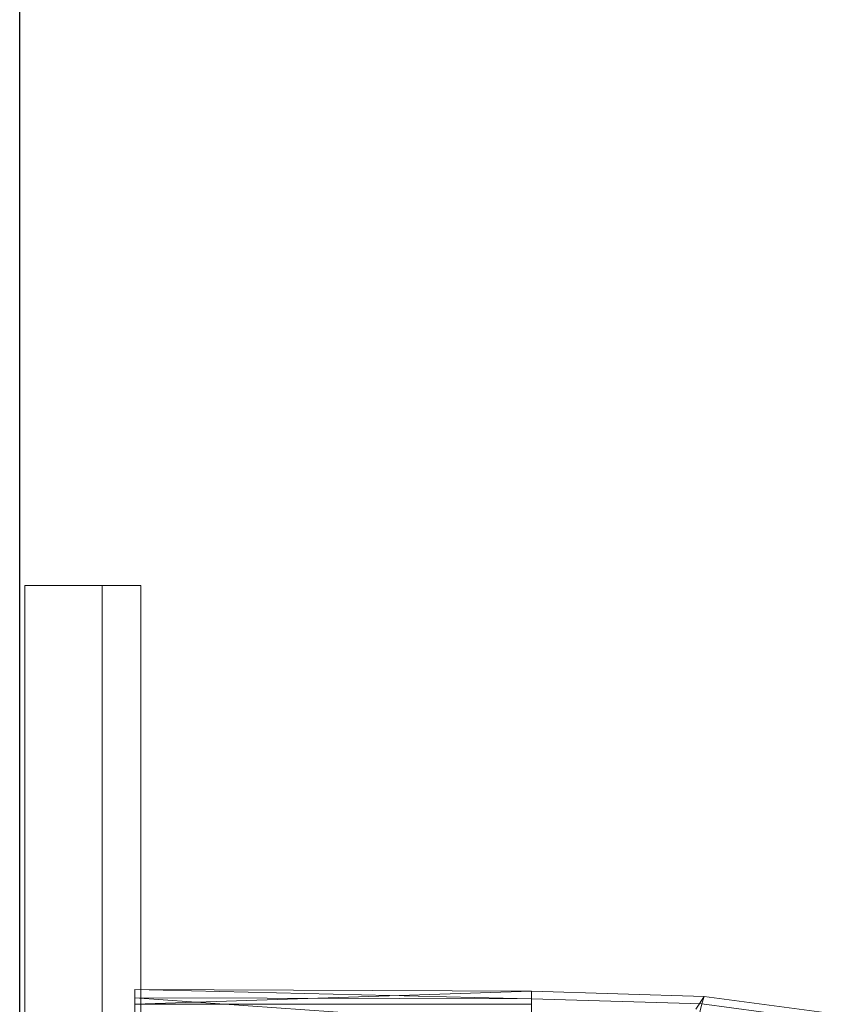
# Model space of a CAD drawing. Header units: metres. Extents: x 397.7 to 427.5, y 12.7 to 28.4.
# Tile 38 of 147: x 404.437 to 404.645, y 26.715 to 26.97. Entities that reach past the tile are written whole.
import ezdxf

# ---------------------------------------------------------------- set-up
doc = ezdxf.new("R2010")
doc.units = ezdxf.units.M
for name, color, linetype, lineweight in [('02_MOBILIARIO', 7, 'Continuous', 18), ('A-DETL-____-MBND', 7, 'Continuous', 18), ('A-GENM-____-OTLN', 7, 'Continuous', 18), ('A-WALL-____-MCUT', 7, 'Continuous', 25), ('A-WALL-____-OTLN', 7, 'Continuous', 25)]:
    doc.layers.add(name, color=color, linetype=linetype, lineweight=lineweight)

# ---------------------------------------------------------------- blocks, each defined once
blk = doc.blocks.new('Family - Rentamans P3-156598-06_ENLLUMENAT_P3')
at = {"layer": 'A-DETL-____-MBND', "color": 253, "true_color": 0xaaaaaa}
for p, q in [((0, 0.36146), (0, 0.36526)), ((0, 0.36526), (0, 0.36308)), ((0.10273, 0.3648), (0, 0.36526)), ((0.10273, 0.36283), (0, 0.36526)), ((0.10273, 0.3648), (0, 0.36146)), ((0.14736, 0.36347), (0.10273, 0.3648)), ((0.10273, 0.36283), (0.10273, 0.3648)), ((0.10273, 0.36479), (0.10273, 0.36141)), ((0, 0.36308), (0, 0.35983)), ((0.10273, 0.36283), (0, 0.36308)), ((0, 0.36308), (0.10273, 0.35585)), ((0.14679, 0.36152), (0.10273, 0.36283)), ((0.10273, 0.36283), (0.10273, 0.35585)), ((0.14525, 0.36016), (0.14736, 0.36347)), ((0.14679, 0.36152), (0.14736, 0.36347)), ((0.17848, 0.35928), (0.14736, 0.36347)), ((0.10273, 0.36141), (0, 0.36146)), ((0, 0.36146), (0, 0.00406)), ((0.14508, 0.3546), (0.14679, 0.36152)), ((0.17751, 0.35738), (0.14679, 0.36152))]:
    blk.add_line(p, q, dxfattribs=at)
blk = doc.blocks.new('Family - LONDR55-XX_ZZ-ARQ-CAA-M3D-Londres55-156494-06_ENLLUMENAT_P3')
at = {"layer": 'A-GENM-____-OTLN', "color": 253, "true_color": 0xaaaaaa}
for p, q in [((0.6, 0.03), (0, 0.03)), ((0, 0.03), (0, 0.01)), ((0, 0.03), (0, 0.01)), ((0.6, 0.03), (0, 0.03)), ((0.6, 0.01), (0.6, 0.03)), ((0.6, 0.01), (0.6, 0.03)), ((0.6, 0.01), (0, 0.01)), ((0, 0.01), (0, 0)), ((0, 0), (0, 0.01)), ((0, 0.01), (0.6, 0.01)), ((0, 0.01), (0.6, 0.01)), ((0, 0.01), (0.6, 0.01)), ((0.6, 0), (0.6, 0.01)), ((0.6, 0.01), (0.6, 0)), ((0, 0), (0.6, 0)), ((0.6, 0), (0, 0))]:
    blk.add_line(p, q, dxfattribs=at)
blk = doc.blocks.new('Family - Mirall P3-156627-06_ENLLUMENAT_P3')
blk.add_blockref('Family - LONDR55-XX_ZZ-ARQ-CAA-M3D-Londres55-156494-06_ENLLUMENAT_P3', (0, 0))
blk = doc.blocks.new('Family - Evans P3-156746-06_ENLLUMENAT_P3')
at = {"layer": 'A-WALL-____-MCUT', "color": 253, "true_color": 0xaaaaaa}
blk.add_line((0, 0), (4.54879, 0), dxfattribs=at)
at = {"layer": 'A-WALL-____-OTLN', "color": 253, "true_color": 0xaaaaaa}
blk.add_line((0, 0), (4.54879, 0), dxfattribs=at)
at = {"layer": 'A-WALL-____-OTLN', "color": 253, "lineweight": 18, "true_color": 0xaaaaaa}
blk.add_line((0, 0), (4.54879, 0), dxfattribs=at)
blk = doc.blocks.new('LONDR55-XX_ZZ-ARQ-CAA-M3D-Londres55_ifc-1-06_ENLLUMENAT_P3')
at = {"layer": '02_MOBILIARIO', "color": 253, "lineweight": 18, "true_color": 0xaaaaaa}
blk.add_blockref('Family - Rentamans P3-156598-06_ENLLUMENAT_P3', (404.46677, 26.35405), dxfattribs=at)
at = {"layer": 'A-GENM-____-OTLN', "color": 253, "lineweight": 18, "true_color": 0xaaaaaa, "rotation": 90}
blk.add_blockref('Family - Mirall P3-156627-06_ENLLUMENAT_P3', (404.46831, 26.22386), dxfattribs=at)
at = {"layer": 'A-WALL-____-OTLN', "color": 253, "lineweight": 18, "true_color": 0xaaaaaa, "rotation": 90}
blk.add_blockref('Family - Evans P3-156746-06_ENLLUMENAT_P3', (404.43698, 23.51946), dxfattribs=at)

msp = doc.modelspace()

# ---------------------------------------------------------------- block references
at = {"lineweight": 5}
msp.add_blockref('LONDR55-XX_ZZ-ARQ-CAA-M3D-Londres55_ifc-1-06_ENLLUMENAT_P3', (0, 0), dxfattribs=at)

doc.saveas('drawing.dxf')
